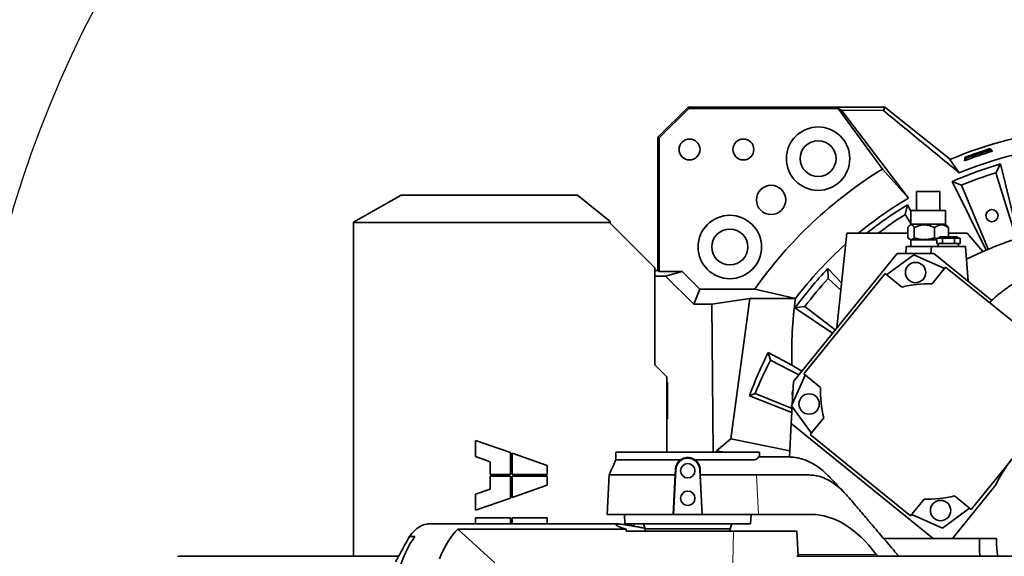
# Model space of a CAD drawing. Header units: millimetres. Extents: x 0 to 11920, y 0 to 8400.
# Tile 30 of 46: x 7771 to 8595, y 5118 to 5566. Entities that reach past the tile are written whole.
import ezdxf

# ---------------------------------------------------------------- set-up
doc = ezdxf.new("R2010")
doc.units = ezdxf.units.MM
doc.header["$LTSCALE"] = 20
doc.layers.add('THICK_LINE', color=7, linetype='Continuous')
doc.styles.add('SLDTEXTSTYLE0', font='TXT', dxfattribs={"width": 0.605})
doc.dimstyles.new('SLDDIMSTYLE0', dxfattribs={"dimtxt": 70, "dimasz": 70, "dimexe": 0, "dimexo": 0.0625, "dimgap": 17.5, "dimtad": 1, "dimdec": 4, "dimlfac": 20, "dimzin": 12, "dimdsep": 46, "dimtxsty": 'SLDTEXTSTYLE0', "dimsah": 1, "dimcen": 0.09, "dimadec": 1, "dimazin": 3, "dimtfac": 1, "dimtofl": 0, "dimtmove": 0, "dimatfit": 3, "dimfxl": 1, "dimfrac": 2, "dimtolj": 1, "dimtzin": 12, "dimarcsym": 0})

# ---------------------------------------------------------------- blocks, each defined once
blk = doc.blocks.new('_D')
at = {"layer": 'THICK_LINE'}
for p, q in [((6065.91, 5593.91), (5923.95, 5618.94)), ((10553.28, 5132.52), (11483.7, 5132.52))]:
    blk.add_line(p, q, dxfattribs=at)
blk.add_arc((8682.55, 5132.52), 2771.15, 360, 170, dxfattribs=at)
for points in [[(5953.49, 5613.73), (5976.34, 5680.65), (5956.69, 5684.37)], [(11453.7, 5132.52), (11462.82, 5202.64), (11442.82, 5202.39)]]:
    blk.add_solid(points, dxfattribs=at)
at = {"layer": 'THICK_LINE', "insert": (8832.85, 7991.69), "char_height": 70, "attachment_point": 1, "rotation": 355, "style": 'SLDTEXTSTYLE0'}
blk.add_mtext('170°', dxfattribs=at)
blk = doc.blocks.new('_D_1')
at = {"layer": 'THICK_LINE'}
for p, q in [((10553.28, 5132.52), (11483.72, 5132.52)), ((6065.91, 4671.14), (5923.93, 4646.11))]:
    blk.add_line(p, q, dxfattribs=at)
blk.add_arc((8682.55, 5132.52), 2771.17, 190, 360, dxfattribs=at)
for points in [[(11453.72, 5132.52), (11442.84, 5062.66), (11462.84, 5062.4)], [(5953.47, 4651.31), (5956.67, 4580.68), (5976.32, 4584.4)]]:
    blk.add_solid(points, dxfattribs=at)
at = {"layer": 'THICK_LINE', "insert": (8817.13, 2453.12), "char_height": 70, "attachment_point": 1, "rotation": 5, "style": 'SLDTEXTSTYLE0'}
blk.add_mtext('170°', dxfattribs=at)

msp = doc.modelspace()

# ---------------------------------------------------------------- linework, layer by layer
at = {"color": 7, "linetype": 'Continuous', "lineweight": 35}
for p, q in [((8330.3732067, 5492.943259), (8305.1277334, 5467.6977857)), ((8330.8360757, 5491.8257944), (8306.245198, 5467.2349167)), ((8330.3732067, 5492.943259), (8330.8360757, 5491.8257944)), ((8494.6931211, 5492.943259), (8330.3732067, 5492.943259)), ((8455.7638052, 5491.8257944), (8330.8360757, 5491.8257944)), ((8455.7638052, 5491.8257944), (8492.8352727, 5441.1783514)), ((8458.6698845, 5490.35153), (8455.7638052, 5491.8257944)), ((8493.6801101, 5490.0424408), (8494.6931211, 5492.943259)), ((8549.5885505, 5449.2774628), (8494.6931211, 5492.943259)), ((8514.4703951, 5416.8231043), (8458.6698845, 5490.35153)), ((8458.6698845, 5490.35153), (8493.6801101, 5490.0424408)), ((8306.245198, 5467.2349167), (8305.1277334, 5467.6977857)), ((8305.1277334, 5356.3384409), (8305.1277334, 5467.6977857)), ((8306.245198, 5467.2349167), (8306.245198, 5355.5004914)), ((8582.9282743, 5458.2032489), (8582.8350549, 5457.0260944)), ((8562.4450101, 5450.0450217), (8561.4946033, 5448.105)), ((8561.649866, 5450.9180214), (8562.4450101, 5450.0450217)), ((8584.7750765, 5456.0756876), (8582.8350549, 5457.0260944)), ((8591.5345122, 5445.4269237), (8587.6534786, 5438.130592)), ((8606.766293, 5383.1541994), (8591.5345122, 5445.4269237)), ((8514.4703951, 5416.8231043), (8492.8352727, 5441.1783514)), ((8604.85289, 5382.7394352), (8587.6534786, 5438.130592)), ((8551.1362391, 5430.7231548), (8558.7992749, 5427.6285207)), ((8551.1362391, 5430.7231548), (8579.4533792, 5373.3153975)), ((8558.7992749, 5427.6285207), (8581.2285107, 5374.1408644)), ((8090.5481029, 5419.4705303), (8050.5481029, 5396.8128356)), ((8237.963655, 5419.4705303), (8090.5481029, 5419.4705303)), ((8265.058877, 5397.2146828), (8237.963655, 5419.4705303)), ((8521.1717826, 5422.5242098), (8521.1717826, 5406.5242098)), ((8521.1717826, 5422.5242098), (8534.0926008, 5422.5242098)), ((8534.0926008, 5422.5242098), (8540.9217826, 5422.5242098)), ((8540.9217826, 5406.5242098), (8540.9217826, 5422.5242098)), ((8513.6504985, 5411.2093133), (8511.7901375, 5403.1571127)), ((8516.5467826, 5405.9288973), (8513.6504985, 5411.2093133)), ((8516.5467826, 5395.6182865), (8511.7901375, 5403.1571127)), ((8516.5467826, 5406.5242098), (8516.5467826, 5395.0242098)), ((8516.5467826, 5406.5242098), (8517.2537348, 5406.5242098)), ((8517.2537348, 5406.5242098), (8545.5467826, 5406.5242098)), ((8545.5467826, 5395.0242098), (8545.5467826, 5406.5242098)), ((8050.5481029, 5396.4109884), (8050.5481029, 5396.8128356)), ((8050.5481029, 5396.4109884), (8050.5481029, 5117.5242098)), ((8050.5481029, 5396.4109884), (8265.30349, 5396.4109884)), ((8265.058877, 5397.2146828), (8265.30349, 5396.4109884)), ((8302.5481029, 5358.5242098), (8265.5481029, 5395.5242098)), ((8514.1069671, 5383.5960066), (8514.1069671, 5392.2037017)), ((8516.5467826, 5395.0242098), (8515.2737693, 5393.7511964)), ((8516.5467826, 5395.0242098), (8545.5467826, 5395.0242098)), ((8519.4492577, 5383.5960066), (8519.4492577, 5392.2037017)), ((8536.3890732, 5383.5960066), (8536.3890732, 5392.2037017)), ((8546.8204886, 5393.7505038), (8545.5467826, 5395.0242098)), ((8547.9865981, 5384.5242098), (8547.9865981, 5392.2037017)), ((8454.6977007, 5308.3308194), (8463.0212614, 5387.5242098)), ((8514.1069671, 5387.5242098), (8463.0212614, 5387.5242098)), ((8540.5967826, 5384.5242098), (8540.5967826, 5383.3242098)), ((8540.5967826, 5384.5242098), (8548.0467826, 5384.5242098)), ((8563.7422808, 5387.5242098), (8547.9865981, 5387.5242098)), ((8548.0467826, 5384.5242098), (8555.4967826, 5384.5242098)), ((8555.4967826, 5383.3242098), (8555.4967826, 5384.5242098)), ((8563.7422808, 5387.5242098), (8576.6327848, 5372.1619052)), ((8512.6971485, 5376.5242098), (8512.2894519, 5370.6938756)), ((8533.6971485, 5376.5242098), (8512.6971485, 5376.5242098)), ((8515.2707294, 5382.7043151), (8516.4487064, 5382.0242098)), ((8516.4487064, 5382.0242098), (8517.1604403, 5382.0242098)), ((8516.5467826, 5382.0242098), (8516.5467826, 5376.5242098)), ((8517.1604403, 5382.0242098), (8538.231828, 5382.0242098)), ((8533.6971485, 5376.5242098), (8533.2894519, 5370.6938756)), ((8562.3964167, 5376.5242098), (8533.6971485, 5376.5242098)), ((8536.3890732, 5383.5960066), (8538.231828, 5382.9175203)), ((8538.231828, 5383.3242098), (8538.231828, 5379.0242098)), ((8538.231828, 5383.3242098), (8543.1393053, 5383.3242098)), ((8540.6855667, 5379.0242098), (8538.231828, 5379.0242098)), ((8539.5467826, 5379.0242098), (8539.5467826, 5376.5242098)), ((8543.1393053, 5379.0242098), (8540.6855667, 5379.0242098)), ((8543.1393053, 5383.3242098), (8543.1393053, 5379.0242098)), ((8543.1393053, 5383.3242098), (8552.9542599, 5383.3242098)), ((8548.0467826, 5379.0242098), (8543.1393053, 5379.0242098)), ((8552.9542599, 5379.0242098), (8548.0467826, 5379.0242098)), ((8552.9542599, 5383.3242098), (8552.9542599, 5379.0242098)), ((8552.9542599, 5383.3242098), (8557.8617372, 5383.3242098)), ((8555.4079985, 5379.0242098), (8552.9542599, 5379.0242098)), ((8557.8617372, 5379.0242098), (8555.4079985, 5379.0242098)), ((8556.5467826, 5376.5242098), (8556.5467826, 5379.0242098)), ((8557.8617372, 5379.0242098), (8557.8617372, 5383.3242098)), ((8564.4279962, 5347.471269), (8562.3964167, 5376.5242098)), ((8418.4167245, 5263.527545), (8505.1983079, 5370.6938756)), ((8519.011066, 5369.3403626), (8496.2928985, 5352.8346478)), ((8505.1983079, 5370.6938756), (8535.7504653, 5370.6938756)), ((8544.6645181, 5357.9187099), (8519.011066, 5369.3403626)), ((8535.7504653, 5370.6938756), (8584.3069915, 5331.373576)), ((8302.5481029, 5277.5242098), (8302.5481029, 5358.5242098)), ((8302.5481029, 5356.3384409), (8305.1277334, 5356.3384409)), ((8311.5100668, 5351.7559046), (8302.5481029, 5351.7559046)), ((8306.245198, 5355.5004914), (8305.1277334, 5356.3384409)), ((8306.245198, 5355.5004914), (8325.4585346, 5355.5004914)), ((8311.5100668, 5351.7559046), (8325.4585346, 5355.5004914)), ((8335.0536381, 5328.2123333), (8311.5100668, 5351.7559046)), ((8325.4585346, 5355.5004914), (8340.2358138, 5340.7232122)), ((8495.0434847, 5353.8464032), (8427.0768825, 5269.9146393)), ((8447.2764874, 5357.9997737), (8447.5635796, 5349.7404484)), ((8458.667251, 5346.098568), (8447.2764874, 5357.9997737)), ((8509.032112, 5342.5186361), (8495.0434847, 5353.8464032)), ((8545.6762734, 5359.1681237), (8534.3485064, 5345.1794964)), ((8629.6080372, 5291.2015215), (8545.6762734, 5359.1681237)), ((8458.0328604, 5340.0627447), (8447.5635796, 5349.7404484)), ((8335.0536381, 5328.2123333), (8340.2358138, 5340.7232122)), ((8340.2358138, 5340.7232122), (8386.0488712, 5340.7232122)), ((8420.1057731, 5333.0242098), (8386.0488712, 5340.7232122)), ((8350.2961071, 5328.2123333), (8335.0536381, 5328.2123333)), ((8350.2961071, 5328.2123333), (8382.0172376, 5333.0242098)), ((8351.1681009, 5204.5242098), (8350.2961071, 5328.2123333)), ((8365.961846, 5215.748731), (8382.0172376, 5333.0242098)), ((8420.1057731, 5333.0242098), (8382.0172376, 5333.0242098)), ((8419.6424411, 5325.0667998), (8427.8261418, 5326.218286)), ((8419.6424411, 5325.0667998), (8451.1860858, 5303.9943361)), ((8427.8261418, 5326.218286), (8453.4216406, 5306.7550164)), ((8397.3858888, 5287.9318496), (8399.3507386, 5281.5208563)), ((8397.3858888, 5287.9318496), (8417.0579321, 5277.2110307)), ((8312.5481029, 5267.5242098), (8302.5481029, 5277.5242098)), ((8422.9380809, 5269.1109552), (8399.3507386, 5281.5208563)), ((8425.3982364, 5272.1489943), (8417.0579321, 5277.2110307)), ((8428.3262963, 5268.902884), (8416.9046435, 5243.2494319)), ((8427.0768825, 5269.9146393), (8441.0655098, 5258.5868723)), ((8312.5481029, 5204.5242098), (8312.5481029, 5267.5242098)), ((8312.5481029, 5262.5255301), (8313.0708604, 5263.0482876)), ((8312.5481029, 5263.0482876), (8313.0708604, 5263.0482876)), ((8313.0708604, 5263.0482876), (8313.0708604, 5232.000132)), ((8417.4139431, 5244.3933376), (8418.4167245, 5263.527545)), ((8381.6335657, 5251.6882381), (8386.3738213, 5253.6917673)), ((8386.3738213, 5253.6917673), (8417.2394754, 5241.0642949)), ((8417.0609879, 5237.6585498), (8381.6335657, 5251.6882381)), ((8416.5862154, 5228.5993512), (8417.3237613, 5242.6725658)), ((8416.9046435, 5243.2494319), (8433.4103584, 5220.5312644)), ((8566.9631555, 5156.6369689), (8634.9297578, 5240.5687328)), ((8312.5481029, 5232.5228895), (8313.0708604, 5232.000132)), ((8313.0708604, 5232.000132), (8312.5481029, 5232.000132)), ((8416.5862154, 5228.5993512), (8415.1140075, 5200.5079514)), ((8535.2291344, 5132.5242098), (8416.5862154, 5228.5993512)), ((8443.72637, 5233.2704779), (8432.398603, 5219.2818506)), ((8152.7117826, 5214.3342098), (8152.7117826, 5200.8342098)), ((8181.8042826, 5204.1649988), (8152.7117826, 5214.3342098)), ((8354.0467826, 5205.6790221), (8365.961846, 5215.748731)), ((8415.3779182, 5205.5436676), (8365.961846, 5215.748731)), ((8432.398603, 5219.2818506), (8516.3303668, 5151.3152484)), ((8181.8042826, 5185.9167098), (8181.8042826, 5204.1649988)), ((8183.2892826, 5203.6459208), (8183.2892826, 5185.9167098)), ((8212.3817826, 5193.4767098), (8183.2892826, 5203.6459208)), ((8270.0439964, 5204.5242098), (8270.0439964, 5198.2638587)), ((8270.0439964, 5204.5242098), (8330.0467826, 5204.5242098)), ((8330.0467826, 5204.5242098), (8390.0495688, 5204.5242098)), ((8354.0467826, 5205.6790221), (8354.054924, 5204.5242098)), ((8360.5960488, 5204.5242098), (8354.0467826, 5205.6790221)), ((8390.0495688, 5200.5242098), (8390.0495688, 5204.5242098)), ((8152.7117826, 5200.8342098), (8164.8617826, 5196.5872075)), ((8164.8617826, 5196.5872075), (8164.8617826, 5185.9167098)), ((8411.7565565, 5200.5242098), (8409.5135271, 5200.5242098)), ((8414.624291, 5200.5242098), (8411.7565565, 5200.5242098)), ((8414.6643638, 5200.5242098), (8414.624291, 5200.5242098)), ((8212.3817826, 5185.9167098), (8212.3817826, 5193.4767098)), ((8320.0039049, 5190.0505347), (8318.0372336, 5152.5242098)), ((8319.6066697, 5185.5242097), (8319.7346419, 5190.0646462)), ((8342.0563316, 5152.5242098), (8340.0896603, 5190.0505347)), ((8340.3589501, 5190.0646476), (8340.4867882, 5185.5242099)), ((8164.8617826, 5185.9167098), (8181.8042826, 5185.9167098)), ((8164.8617826, 5184.4317098), (8164.8617826, 5173.7612121)), ((8181.8042826, 5184.4317098), (8164.8617826, 5184.4317098)), ((8181.8042826, 5166.1834208), (8181.8042826, 5184.4317098)), ((8183.2892826, 5185.9167098), (8212.3817826, 5185.9167098)), ((8183.2892826, 5184.4317098), (8183.2892826, 5166.7024988)), ((8212.3817826, 5184.4317098), (8183.2892826, 5184.4317098)), ((8212.3817826, 5176.8717098), (8212.3817826, 5184.4317098)), ((8264.2656923, 5185.6201197), (8262.5312092, 5152.5242098)), ((8319.6065546, 5185.5202032), (8317.9545185, 5152.5242098)), ((8342.1390467, 5152.5242098), (8340.4869538, 5185.5213389)), ((8388.7365418, 5185.5242182), (8387.584599, 5185.5245964)), ((8164.8617826, 5173.7612121), (8152.7117826, 5169.5142098)), ((8183.2892826, 5166.7024988), (8212.3817826, 5176.8717098)), ((8587.5953112, 5177.3485121), (8551.2973069, 5132.5242098)), ((8152.7117826, 5169.5142098), (8152.7117826, 5156.0142098)), ((8152.7117826, 5156.0142098), (8181.8042826, 5166.1834208)), ((8516.3303668, 5151.3152484), (8527.6581339, 5165.3038757)), ((8552.9745282, 5167.964736), (8566.9631555, 5156.6369689)), ((8542.9955743, 5141.1430095), (8565.7137417, 5157.6487243)), ((8181.8042826, 5149.8042098), (8152.7117826, 5149.8042098)), ((8152.7117826, 5149.8042098), (8152.7117826, 5144.5242098)), ((8181.8042826, 5144.5242098), (8181.8042826, 5149.8042098)), ((8212.3817826, 5149.8042098), (8183.2892826, 5149.8042098)), ((8183.2892826, 5149.8042098), (8183.2892826, 5144.5242098)), ((8212.3817826, 5144.5242098), (8212.3817826, 5149.8042098)), ((8262.5312092, 5152.5242098), (8317.9545185, 5152.5242098)), ((8277.1275204, 5152.5242098), (8277.5467826, 5144.5242098)), ((8317.9545185, 5152.5242098), (8318.0372336, 5152.5242098)), ((8318.0372336, 5152.5242098), (8342.0563316, 5152.5242098)), ((8342.0563316, 5152.5242098), (8342.1390467, 5152.5242098)), ((8342.1390467, 5152.5242098), (8389.0972336, 5152.5242098)), ((8382.5467826, 5144.5242098), (8382.9660448, 5152.5242098)), ((8389.0972336, 5152.5242098), (8433.2935135, 5152.5242098)), ((8517.3421222, 5152.5646622), (8542.9955743, 5141.1430095)), ((8271.8544374, 5144.5242098), (8113.1230773, 5144.5242098)), ((8278.6165112, 5140.0924365), (8137.8421343, 5140.0924365)), ((8137.8421343, 5140.0924365), (8168.6918997, 5112.0396935)), ((8382.5467826, 5144.5242098), (8277.5467826, 5144.5242098)), ((8278.6766332, 5138.5242098), (8368.1668122, 5138.5242098)), ((8282.5467826, 5144.5242098), (8282.5467826, 5143.1226851)), ((8284.5467826, 5144.5242098), (8284.5467826, 5142.7664903)), ((8293.0909017, 5144.5242098), (8294.5467826, 5140.5242098)), ((8294.5467826, 5140.5242098), (8294.5467826, 5138.5242098)), ((8365.5467826, 5140.5242098), (8294.5467826, 5140.5242098)), ((8365.5467826, 5140.5242098), (8367.0026635, 5144.5242098)), ((8365.5467826, 5138.5242098), (8365.5467826, 5140.5242098)), ((8422.4417322, 5117.5242098), (8421.341078, 5138.5260288)), ((8097.3114359, 5134.0322326), (8101.772849, 5134.0322326)), ((8493.7353284, 5132.5242098), (8535.2291344, 5132.5242098)), ((8551.2973069, 5132.5242098), (8535.2291344, 5132.5242098)), ((8551.2973069, 5132.5242098), (8588.0467826, 5132.5242098)), ((8088.2991605, 5117.5242098), (7905.4576833, 5117.5242098)), ((8656.9323948, 5117.5242098), (8421.1105003, 5117.5242098)), ((8487.6222456, 5119.096104), (8488.7924192, 5117.5242098))]:
    msp.add_line(p, q, dxfattribs=at)
at = {"color": 8, "linetype": 'Continuous', "lineweight": 18}
for p, q in [((8320.0039049, 5190.0505347), (8319.7346419, 5190.0646462)), ((8340.0896603, 5190.0505347), (8340.3589501, 5190.0646476)), ((8389.0972336, 5152.5242098), (8387.5846077, 5185.5244072)), ((8368.1668122, 5138.5242098), (8367.8286781, 5112.0396935)), ((8422.3593531, 5119.096104), (8487.6222456, 5119.096104))]:
    msp.add_line(p, q, dxfattribs=at)
at = {"color": 7, "linetype": 'Continuous', "lineweight": 35, "flags": 128}
for points in [[(8582.9282743, 5458.2032489), (8583.8510438, 5457.1397727), (8584.7750765, 5456.0756876)], [(8561.4946033, 5448.105), (8561.5725471, 5449.5121384), (8561.649866, 5450.9180214)], [(8549.1482142, 5449.09227), (8553.0884597, 5443.5456963), (8557.0254895, 5438.0073328)], [(8113.1230773, 5144.5242098), (8112.0507808, 5144.4771793), (8109.908146, 5144.1010639), (8107.7713825, 5143.3495202), (8105.6443923, 5142.2239204), (8103.5310598, 5140.7263203), (8101.4352445, 5138.8594547), (8099.3607737, 5136.626733), (8097.3114359, 5134.0322326)], [(8137.8421343, 5140.0924365), (8135.823377, 5138.1656598), (8133.825723, 5135.8983584), (8131.8525796, 5133.2943998), (8129.9073123, 5130.3582253), (8127.9932392, 5127.0948431), (8126.113625, 5123.5098196), (8124.2716759, 5119.6092697), (8122.4705334, 5115.3998463)], [(8069.9561162, 5003.4288553), (8070.6666516, 5011.6307326), (8071.4609678, 5019.7020642), (8072.3376465, 5027.6284371), (8073.2951221, 5035.3956973), (8074.3316849, 5042.9899747), (8075.4454839, 5050.3977084), (8076.6345302, 5057.6056705), (8077.8967006, 5064.6009896), (8079.2297411, 5071.3711745), (8080.6312714, 5077.9041354), (8082.0987889, 5084.1882067), (8083.6296728, 5090.2121669), (8085.2211897, 5095.965259), (8086.8704974, 5101.4372098), (8088.5746509, 5106.6182481), (8090.330607, 5111.4991221), (8092.1352302, 5116.0711162), (8093.985298, 5120.326066), (8095.8775066, 5124.2563736), (8097.8084773, 5127.8550207), (8099.7747618, 5131.1155811), (8101.772849, 5134.0322326)], [(7903.5288087, 5117.3490093), (7905.4576833, 5117.5242098)]]:
    msp.add_lwpolyline(points, dxfattribs=at)
at = {"color": 7, "linetype": 'Continuous', "lineweight": 35}
for centre, radius in [((8439.042211, 5449.8655459), 26.5), ((8331.5467826, 5457.5242098), 8.75), ((8376.5467826, 5457.5242098), 8.75), ((8439.042211, 5449.8655459), 15), ((8399.7040701, 5415.3669223), 12.25), ((8365.2054465, 5376.0287814), 26.5), ((8584.3870015, 5402.215992), 5.1), ((8365.2054465, 5376.0287814), 15), ((8520.550574, 5354.6929218), 8.5), ((8431.5520843, 5244.78894), 8.5), ((8330.0467826, 5189.0242098), 6), ((8330.0467826, 5166.0242098), 6), ((8541.4560662, 5155.7904503), 8.5)]:
    msp.add_circle(centre, radius, dxfattribs=at)
for centre, radius, start, end in [((8682.5467826, 5132.5242098), 343.5265853, 79.2583582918, 112.8500639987), ((8682.5467826, 5132.5242098), 330.2658527, 78.8261467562, 112.3374842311), ((8682.5467826, 5132.5242098), 340.5740503, 107.0077921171, 110.7922078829), ((8682.5467826, 5132.5242098), 338.00128, 106.813916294, 110.986083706), ((8682.5467826, 5132.5242098), 339.4759222, 107.080950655, 110.719049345), ((8682.5467826, 5132.5242098), 325.8701302, 106.2178345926, 113.7821654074), ((8682.5467826, 5132.5242098), 362.2952333, 121.5765915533, 144.9237063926), ((8682.5467826, 5132.5242098), 320, 107.25, 112.75), ((8682.5467826, 5132.5242098), 330.2658527, 120.5914123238, 129.4566829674), ((8682.5467826, 5132.5242098), 325.8701302, 121.2178345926, 128.508083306), ((8682.5467826, 5132.5242098), 320, 122.25, 127.1672854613), ((8682.5467826, 5132.5242098), 262, 80.2463739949, 117.1106471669), ((8682.5467826, 5132.5242098), 330.2658527, 131.8814786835, 142.62085225), ((8682.5467826, 5132.5242098), 325.8701302, 136.2178345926, 143.7821654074), ((8682.5467826, 5132.5242098), 320, 137.25, 142.75), ((8531.0033201, 5255.241686), 90, 87.8698976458, 104.1301023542), ((8682.5467826, 5132.5242098), 320, 152.25, 157.75), ((8422.4364477, 5253.8156509), 5.1, 149.4693690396, 204.5306309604), ((8531.0033201, 5255.241686), 90, 177.8698976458, 194.1301023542), ((8330.0467826, 5189.5242098), 10.05666, 3, 177), ((8682.5467826, 5132.5242098), 105, 141, 154.7291326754), ((8531.0033201, 5255.241686), 90, 267.8698976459, 284.130102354), ((8682.5467826, 5132.5242098), 94.5, 180, 189.1331977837)]:
    msp.add_arc(centre, radius, start, end, dxfattribs=at)
for centre, major_axis, ratio, start_param, end_param in [((8682.5467826, 5285.8962775), (0, 306.6983704), 0.8659823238, 1.4165229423, 1.5991186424), ((8682.5467826, 5142.3297975), (0, 320.30138), 0.999531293, 1.0988976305, 1.2223652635), ((8267.3889029, 5002.5242098), (9.8906175, 149.9517985), 0.3844434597, 0.0026008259, 0.0253519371), ((8442.2816107, 5002.5242098), (-12.9305036, 149.8304183), 0.5514573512, 5.5549515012, 6.2356299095), ((8330.0467826, 5951.0407457), (14.6546561, 1144.867959), 0.0508205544, 2.3585811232, 2.3605235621), ((8682.5467826, 5128.0400365), (0, 108.7662599), 0.9991497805, 1.529557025, 1.6676303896)]:
    msp.add_ellipse(centre, major_axis=major_axis, ratio=ratio, start_param=start_param, end_param=end_param, dxfattribs=at)
for points, knots in [([(8493.6801101, 5490.0424408), (8504.2044654, 5481.3924347), (8525.2538737, 5464.091849), (8546.4347169, 5446.7023636), (8557.0254895, 5438.0073328)], [0, 0, 0, 0, 0.499983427, 1, 1, 1, 1]), ([(8265.5481029, 5395.5242098), (8265.5064286, 5395.6725978), (8265.4235185, 5395.9678122), (8265.3433581, 5396.2637849), (8265.30349, 5396.4109884)], [0, 0, 0, 0, 0.5026451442, 1, 1, 1, 1]), ([(8519.4492577, 5392.2037017), (8519.3042392, 5392.4306419), (8519.0137262, 5392.8852671), (8518.5871241, 5393.4343296), (8518.1741986, 5393.8722086), (8517.7745772, 5394.1980977), (8517.3643368, 5394.4240454), (8516.9692814, 5394.5288134), (8516.5946022, 5394.5268403), (8516.2415492, 5394.4379953), (8515.8883275, 5394.2631543), (8515.5304436, 5394.0018901), (8515.1708289, 5393.6579551), (8514.8102395, 5393.2347618), (8514.4547607, 5392.7518053), (8514.2229821, 5392.3865349), (8514.1069671, 5392.2037017)], [0, 0, 0, 0, 0.0865391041, 0.1733622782, 0.2464865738, 0.3199429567, 0.3946590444, 0.4699169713, 0.5327176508, 0.5958780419, 0.6600891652, 0.724620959, 0.7929281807, 0.8614903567, 0.9306701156, 1, 1, 1, 1]), ([(8536.3890732, 5392.2037017), (8535.3933355, 5392.6768846), (8533.5276731, 5393.5634631), (8530.60292, 5394.3527553), (8527.7909852, 5394.6204586), (8525.0499715, 5394.3075874), (8522.2533916, 5393.5362), (8520.4450164, 5392.676877), (8519.4492577, 5392.2037017)], [0, 0, 0, 0, 0.1859920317, 0.348483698, 0.5106780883, 0.6622240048, 0.8140079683, 1, 1, 1, 1]), ([(8547.9865981, 5392.2037017), (8547.3048851, 5392.6768846), (8546.0275945, 5393.5634631), (8544.0252175, 5394.3527553), (8542.1000794, 5394.6204586), (8540.2234962, 5394.3075874), (8538.3088705, 5393.5362), (8537.0708006, 5392.676877), (8536.3890732, 5392.2037017)], [0, 0, 0, 0, 0.1859920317, 0.348483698, 0.5106780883, 0.6622240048, 0.8140079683, 1, 1, 1, 1]), ([(8546.8155708, 5393.745586), (8546.9103651, 5393.6496904), (8547.1588405, 5393.3983283), (8547.5503341, 5392.8837862), (8547.8409967, 5392.4306773), (8547.9865981, 5392.2037017)], [0, 0, 0, 0, 0.2353801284, 0.6169795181, 1, 1, 1, 1]), ([(8514.1069671, 5383.5960066), (8514.3329012, 5383.3960349), (8514.7856108, 5382.9953467), (8515.4579432, 5382.5763254), (8516.1193516, 5382.3159631), (8516.7703134, 5382.2273636), (8517.4281151, 5382.3122131), (8518.0979705, 5382.575741), (8518.773967, 5382.9982263), (8519.2238467, 5383.3964684), (8519.4492577, 5383.5960066)], [0, 0, 0, 0, 0.1295252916, 0.2595329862, 0.3783284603, 0.4978108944, 0.6195592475, 0.7420870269, 0.8707734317, 1, 1, 1, 1]), ([(8519.4492577, 5383.5960066), (8520.4528906, 5383.3216354), (8522.8281286, 5382.6722977), (8526.6923266, 5382.184989), (8530.3579442, 5382.3025736), (8533.5932435, 5382.8334847), (8535.3852653, 5383.3222326), (8536.3890732, 5383.5960066)], [0, 0, 0, 0, 0.1812398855, 0.4289296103, 0.6764462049, 0.8187601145, 1, 1, 1, 1]), ([(8689.3766163, 5266.0219037), (8689.0522043, 5266.8751165), (8687.6678869, 5270.5159098), (8685.2414827, 5277.1394927), (8682.2250314, 5285.2887088), (8679.3178074, 5293.0982903), (8676.4976128, 5300.5770225), (8673.5294615, 5308.2717211), (8670.4454294, 5316.1268898), (8667.5649755, 5322.8097974), (8664.9251353, 5327.9678446), (8662.7349802, 5331.7400438), (8660.6130367, 5334.9447483), (8658.8292891, 5337.3228518), (8657.3961993, 5339.0552153), (8656.3021843, 5340.2885326), (8655.3124816, 5341.3361479), (8654.3618299, 5342.2877123), (8653.1991817, 5343.3882449), (8651.5614067, 5344.8205431), (8649.278066, 5346.5868494), (8646.5622056, 5348.3583629), (8643.3022467, 5350.0910279), (8639.774048, 5351.5149659), (8635.7846804, 5352.6067988), (8631.5291243, 5353.2581577), (8626.8791585, 5353.3752249), (8622.1571107, 5352.8956953), (8617.9810246, 5352.003832), (8614.4651476, 5350.9395059), (8611.6581081, 5349.8943529), (8609.3623322, 5348.9084032), (8607.5645554, 5348.0576321), (8606.0529983, 5347.292391), (8604.4361849, 5346.4271695), (8602.3878699, 5345.2595296), (8599.7399624, 5343.6295233), (8596.77983, 5341.6479729), (8593.5721128, 5339.3151721), (8590.1558538, 5336.6164388), (8586.3526293, 5333.3075292), (8583.6868782, 5330.8807442), (8582.3060623, 5329.514839), (8582.3010965, 5329.5099268)], [0, 0, 0, 0, 0.0179398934, 0.0765523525, 0.1345018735, 0.1817651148, 0.2300514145, 0.2790416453, 0.3283803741, 0.3769431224, 0.4063934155, 0.4345620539, 0.4590519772, 0.479828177, 0.491767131, 0.5022603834, 0.511366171, 0.5191334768, 0.5275326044, 0.5408596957, 0.5590832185, 0.5806074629, 0.6006344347, 0.6273332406, 0.6508574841, 0.6767222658, 0.7060167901, 0.7348797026, 0.7616846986, 0.7817607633, 0.7995675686, 0.8140053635, 0.8250525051, 0.8338451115, 0.843138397, 0.8565506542, 0.8741320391, 0.8959266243, 0.9165410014, 0.9404339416, 0.9682716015, 0.9998858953, 1, 1, 1, 1]), ([(8270.0419407, 5198.2749349), (8269.4766064, 5197.0057368), (8267.5628425, 5192.7092607), (8265.5990543, 5188.4372942), (8264.2153779, 5185.4272855)], [0, 0, 0, 0, 0.295404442, 1, 1, 1, 1]), ([(8324.2323193, 5198.2560015), (8323.2292964, 5198.2556557), (8320.57986, 5198.2547422), (8316.3195843, 5198.2529184), (8311.4697587, 5198.2497661), (8306.6947487, 5198.252848), (8302.0992689, 5198.2579801), (8297.7352103, 5198.2561349), (8293.6069287, 5198.2558995), (8289.6894355, 5198.2568235), (8286.072767, 5198.2567946), (8282.793933, 5198.2604877), (8279.852275, 5198.2620258), (8277.2341222, 5198.2564497), (8275.0038361, 5198.254984), (8273.1805029, 5198.2571543), (8271.754865, 5198.26057), (8270.7398691, 5198.2675551), (8270.1406801, 5198.2680365), (8270.0898419, 5198.265211), (8270.0665704, 5198.2639176)], [0, 0, 0, 0, 0.0342777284, 0.0905429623, 0.147198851, 0.2050868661, 0.2634006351, 0.3196660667, 0.3763221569, 0.4342103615, 0.4925243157, 0.548789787, 0.6054459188, 0.6633341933, 0.7216482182, 0.7779136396, 0.8345697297, 0.8924579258, 0.9507718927, 1, 1, 1, 1]), ([(8319.7346419, 5190.0646462), (8319.880727, 5191.2483326), (8320.0991514, 5193.0181646), (8321.2381987, 5195.2112803), (8322.4505436, 5196.8639492), (8323.5978831, 5197.760334), (8324.2323193, 5198.2560015)], [0, 0, 0, 0, 0.3788019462, 0.5663796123, 0.7602240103, 1, 1, 1, 1]), ([(8335.8689047, 5198.2509438), (8334.8202491, 5198.8060601), (8332.7229008, 5199.9163125), (8329.1132954, 5200.1392925), (8326.2225392, 5199.433707), (8324.7257401, 5198.5479816), (8324.2323193, 5198.2560015)], [0, 0, 0, 0, 0.28753983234, 0.57508980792, 0.85992805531, 1, 1, 1, 1]), ([(8389.1363483, 5200.5242098), (8388.7393734, 5199.9331965), (8387.9463865, 5198.7526036), (8385.9148157, 5198.123962), (8383.2038142, 5198.1812668), (8379.7636275, 5198.2089495), (8375.7107718, 5198.2583946), (8371.0663316, 5198.2426618), (8365.9053856, 5198.2464548), (8360.290056, 5198.2452009), (8354.2748882, 5198.2451159), (8347.9463854, 5198.2461567), (8341.7783882, 5198.2456596), (8337.7087277, 5198.2492986), (8335.8689047, 5198.2509438)], [0, 0, 0, 0, 0.078595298, 0.1569999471, 0.2420781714, 0.3274338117, 0.4125249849, 0.4982507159, 0.5842467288, 0.6699724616, 0.756180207, 0.8426628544, 0.9288706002, 1, 1, 1, 1]), ([(8335.8689047, 5198.2509438), (8336.478314, 5197.7738592), (8337.9723318, 5196.6042465), (8339.6155973, 5194.0351979), (8340.2762587, 5191.6613588), (8340.3455891, 5190.3226384), (8340.3589501, 5190.0646476)], [0, 0, 0, 0, 0.23103957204, 0.56641277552, 0.91644145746, 1, 1, 1, 1]), ([(8409.5135271, 5200.5242098), (8408.9030859, 5200.5242098), (8407.8491107, 5200.5242098), (8406.5185047, 5200.5242098), (8405.7006814, 5200.5242098), (8405.3143449, 5200.5242098), (8405.045533, 5200.5242098), (8404.733229, 5200.5242098), (8404.3096672, 5200.5242098), (8403.9379581, 5200.5242098), (8403.6180164, 5200.5242098), (8403.3494422, 5200.5242098), (8402.9968636, 5200.5242098), (8402.5506235, 5200.5242098), (8401.9940592, 5200.5242098), (8401.378926, 5200.5242098), (8400.6977517, 5200.5242098), (8399.9399829, 5200.5242098), (8399.1819763, 5200.5242098), (8398.3215344, 5200.5242098), (8397.4269505, 5200.5242098), (8396.5663656, 5200.5242098), (8395.904667, 5200.5242098), (8395.2304036, 5200.5242098), (8394.4775366, 5200.5242098), (8393.5780434, 5200.5242098), (8392.6783778, 5200.5242098), (8391.7783279, 5200.5242098), (8390.8779492, 5200.5242098), (8389.9972861, 5200.5242098), (8389.4166402, 5200.5242098), (8389.136348, 5200.5242098)], [0, 0, 0, 0, 0.07040106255, 0.12155303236, 0.15345590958, 0.16475085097, 0.16610969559, 0.18452171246, 0.20109176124, 0.21582050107, 0.22870887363, 0.2397582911, 0.24897101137, 0.27378573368, 0.30125614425, 0.33140956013, 0.37264164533, 0.41387367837, 0.45510571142, 0.49633779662, 0.55369973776, 0.6003066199, 0.6361584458, 0.66125522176, 0.71011353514, 0.75897184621, 0.80783015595, 0.85668846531, 0.90554677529, 0.95440508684, 1, 1, 1, 1]), ([(8430.8940867, 5196.8868731), (8430.286392, 5197.1541332), (8429.0333699, 5197.7052041), (8427.0842212, 5198.4263321), (8425.0127624, 5199.08138), (8423.1102248, 5199.5662213), (8421.282955, 5199.9399518), (8419.4380454, 5200.2316083), (8417.1871469, 5200.472229), (8415.5502214, 5200.5059571), (8414.6643638, 5200.5242098)], [0, 0, 0, 0, 0.11400915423, 0.23507858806, 0.36320912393, 0.49840144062, 0.58671420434, 0.69975208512, 0.83751433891, 1, 1, 1, 1]), ([(8447.2532017, 5184.9878818), (8446.1314853, 5186.1142039), (8443.6731993, 5188.5825832), (8439.7403994, 5191.7151409), (8435.4149962, 5194.6478988), (8432.4361365, 5196.123175), (8430.8940867, 5196.8868731)], [0, 0, 0, 0, 0.2154802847, 0.4722335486, 0.7267940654, 1, 1, 1, 1]), ([(8319.6064714, 5185.5202032), (8319.240964, 5185.5199681), (8318.0158573, 5185.51918), (8315.758287, 5185.519118), (8311.7086203, 5185.5211829), (8306.6378343, 5185.5275617), (8300.8314568, 5185.5304815), (8295.9153665, 5185.5300143), (8291.6658075, 5185.5290731), (8288.0559628, 5185.5275659), (8284.6473928, 5185.5255569), (8280.5699151, 5185.5218569), (8276.0119285, 5185.5183435), (8271.9498109, 5185.5179599), (8268.9549146, 5185.5194738), (8266.8391983, 5185.5220881), (8265.6034967, 5185.5255257), (8264.9408664, 5185.528075), (8264.6047127, 5185.5290552), (8264.3856731, 5185.5294241), (8264.2759935, 5185.5293308), (8264.2754821, 5185.5288858), (8264.2753278, 5185.5287514)], [0, 0, 0, 0, 0.0120427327, 0.040364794, 0.0748073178, 0.1475120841, 0.2134042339, 0.2805537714, 0.3299059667, 0.3792582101, 0.4286105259, 0.4779629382, 0.5684696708, 0.6643684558, 0.7313265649, 0.8006833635, 0.8724385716, 0.901880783, 0.9309202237, 0.9595569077, 0.9877908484, 1, 1, 1, 1]), ([(8348.1312248, 5185.5213755), (8346.8206516, 5185.5213735), (8344.2974002, 5185.5213698), (8341.7237504, 5185.5213489), (8340.4868506, 5185.5213389)], [0, 0, 0, 0, 0.5193985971, 1, 1, 1, 1]), ([(8387.5697826, 5185.5242176), (8386.4713539, 5185.5240992), (8384.2744961, 5185.5238624), (8380.3079899, 5185.5235071), (8375.8969314, 5185.5231518), (8371.0330589, 5185.5227966), (8365.7779129, 5185.5224413), (8360.1742675, 5185.522086), (8354.2929676, 5185.5217308), (8350.1851392, 5185.5214939), (8348.1312248, 5185.5213755)], [0, 0, 0, 0, 0.1249998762, 0.2499997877, 0.3749997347, 0.499999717, 0.6249997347, 0.7499997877, 0.8749998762, 1, 1, 1, 1]), ([(8506.5083323, 5117.5242098), (8505.8653892, 5118.2792462), (8503.5068048, 5121.0490357), (8499.5466998, 5125.6995874), (8494.7421327, 5131.341853), (8489.8645661, 5137.069878), (8486.4001709, 5141.1383575), (8484.2373325, 5143.6783437), (8483.6797869, 5144.3331128), (8483.1297567, 5144.9790568), (8482.5872418, 5145.6161753), (8482.0522428, 5146.2444701), (8481.5247578, 5146.8639345), (8479.7498282, 5148.9484522), (8476.7244667, 5152.4990465), (8472.4824858, 5157.477117), (8468.1482502, 5162.5429534), (8463.8945977, 5167.6341543), (8459.1689414, 5172.8211688), (8453.9677906, 5177.2846205), (8448.1717297, 5181.085453), (8442.2501878, 5183.7692995), (8436.8236122, 5185.18532), (8431.9700885, 5185.586947), (8427.5412996, 5185.4989959), (8422.583143, 5185.5363592), (8418.8603437, 5185.5275554), (8416.5252266, 5185.5271117), (8415.9501656, 5185.5268893), (8415.3751056, 5185.5266442), (8414.8000478, 5185.5263516), (8414.2249918, 5185.5260202), (8413.649938, 5185.5256402), (8413.074885, 5185.5252422), (8412.5424954, 5185.5247523), (8411.9538872, 5185.5244756), (8411.1619401, 5185.5243336), (8409.9999801, 5185.5242119), (8408.442853, 5185.5241598), (8407.0362926, 5185.5241633), (8405.8902579, 5185.5241868), (8405.1147072, 5185.5242092), (8404.2969681, 5185.524239), (8403.4370408, 5185.5242761), (8402.5349251, 5185.5243209), (8401.5906212, 5185.5243716), (8396.9864572, 5185.5246709), (8392.697085, 5185.5244356), (8388.7365418, 5185.5242182)], [0, 0, 0, 0, 0.0173259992, 0.0635590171, 0.106716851, 0.1467995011, 0.1949998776, 0.2000756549, 0.2050839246, 0.2100246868, 0.2148979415, 0.2197036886, 0.2244419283, 0.2291126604, 0.2675351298, 0.3059575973, 0.3434082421, 0.3842071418, 0.4210903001, 0.4688451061, 0.5167980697, 0.5652404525, 0.613608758, 0.6484434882, 0.6832057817, 0.7217433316, 0.769356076, 0.7740323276, 0.7787085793, 0.7833848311, 0.7880610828, 0.7927373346, 0.7974135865, 0.8020898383, 0.8067660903, 0.8104016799, 0.816449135, 0.8260856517, 0.8387476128, 0.8544350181, 0.8603984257, 0.8667048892, 0.8733544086, 0.8803469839, 0.8876826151, 0.8953613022, 0.9033830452, 1, 1, 1, 1]), ([(8460.9144536, 5170.8719441), (8458.9769032, 5172.8936068), (8454.4683602, 5177.5978735), (8449.8220169, 5182.3894053), (8447.1724437, 5185.121772)], [0, 0, 0, 0, 0.4297508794, 1, 1, 1, 1]), ([(8294.384575, 5140.9698716), (8293.6755072, 5141.0979266), (8292.2918289, 5141.3478138), (8290.3520862, 5141.7045387), (8288.495475, 5142.0460477), (8286.7091833, 5142.3742178), (8284.9817132, 5142.6891175), (8283.3216184, 5142.9875603), (8281.7319265, 5143.2672427), (8280.2270179, 5143.5240234), (8278.4845223, 5143.8091362), (8276.5998169, 5144.0940668), (8275.0177282, 5144.2972276), (8273.8981978, 5144.413651), (8273.1304204, 5144.4771986), (8272.4436911, 5144.5156313), (8271.8294299, 5144.5287311), (8271.2949438, 5144.5146769), (8270.8464317, 5144.4717591), (8270.4943816, 5144.4002255), (8270.2386752, 5144.2996667), (8270.0827471, 5144.1700831), (8270.0293844, 5144.0114245), (8270.0804473, 5143.8253171), (8270.2345723, 5143.6156045), (8270.4869303, 5143.384997), (8270.8330695, 5143.1356666), (8271.2764285, 5142.8659284), (8271.8200404, 5142.5756749), (8272.4646844, 5142.2666312), (8273.2125544, 5141.9400605), (8274.0587566, 5141.5997533), (8275.1867879, 5141.1803517), (8276.6543661, 5140.6774542), (8277.9615437, 5140.2877164), (8278.6165112, 5140.0924365)], [0, 0, 0, 0, 0.0299430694, 0.0584310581, 0.0869686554, 0.1156579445, 0.1443987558, 0.1737345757, 0.2031266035, 0.2326911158, 0.2623144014, 0.3124869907, 0.3629560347, 0.3886442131, 0.4143726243, 0.4402234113, 0.4661154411, 0.4933863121, 0.5207056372, 0.5481718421, 0.5756872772, 0.6037651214, 0.631894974, 0.6601818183, 0.6885209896, 0.7157915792, 0.7431081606, 0.7705631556, 0.7980641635, 0.826088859, 0.8541615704, 0.8823789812, 0.9106446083, 0.9552280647, 1, 1, 1, 1]), ([(8421.3063687, 5138.5242098), (8421.3159739, 5138.5242098), (8421.3536979, 5138.5242098), (8421.110813, 5138.5242098), (8420.5804593, 5138.5242098), (8419.7239981, 5138.5242098), (8418.5800358, 5138.5242098), (8416.6871655, 5138.5242098), (8414.247174, 5138.5242098), (8411.3186085, 5138.5242098), (8408.8940289, 5138.5242098), (8406.2722197, 5138.5242098), (8403.4282949, 5138.5242098), (8400.4108199, 5138.5242098), (8397.2477568, 5138.5242098), (8393.9660611, 5138.5242098), (8390.5416343, 5138.5242098), (8385.8760607, 5138.5242098), (8381.0774545, 5138.5242098), (8376.2640233, 5138.5242098), (8373.0875591, 5138.5242098), (8370.3822144, 5138.5242098), (8368.9059616, 5138.5242098), (8368.1668122, 5138.5242098)], [0, 0, 0, 0, 0.0155722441, 0.0611595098, 0.1070680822, 0.1534752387, 0.2005634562, 0.2460483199, 0.3380677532, 0.3850404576, 0.4305359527, 0.4763480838, 0.5226489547, 0.5696182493, 0.6153117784, 0.6613233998, 0.7078248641, 0.7549957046, 0.8471055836, 0.8938544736, 0.941279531, 0.9705990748, 1, 1, 1, 1]), ([(8085.8122022, 5112.891808), (8086.3714878, 5113.9400274), (8087.5795722, 5116.2042329), (8090.0795221, 5120.8171667), (8093.3503292, 5126.7981883), (8095.9846752, 5131.6092114), (8097.3114359, 5134.0322326)], [0, 0, 0, 0, 0.1575533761, 0.3403230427, 0.6677606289, 1, 1, 1, 1])]:
    msp.add_open_spline(points, degree=3, knots=knots, dxfattribs=at)
at = {"layer": 'THICK_LINE'}
for radius in [2617, 957]:
    msp.add_arc((8682.5467826, 5132.5242098), radius, 189.9999999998, 169.9999999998, dxfattribs=at)

# ---------------------------------------------------------------- dimensions: what is measured, and where the dimension line sits
for base, line1, line2, picture, middle in [((8924.0687879, 7893.1333626), ((10513.2762268, 5132.5242098), (8682.5467826, 5132.5242098)), ((7740.085763, 5298.7055158), (6105.304893, 5586.9614908)), '_D', (8924.0687879, 7893.1333626)), ((8924.0704865, 2371.8956413), ((7740.085763, 4966.3429038), (6105.304893, 4678.0869289)), ((8682.5467826, 5132.5242098), (10513.2762268, 5132.5242098)), '_D_1', (8924.0704865, 2371.8956413))]:
    dim = msp.add_angular_dim_2l(base=base, line1=line1, line2=line2, dimstyle='SLDDIMSTYLE0', dxfattribs=at)
    dim.commit()
    dim.dimension.update_dxf_attribs({"geometry": picture, "text_midpoint": middle, "dimtype": 162})

doc.saveas('drawing.dxf')
